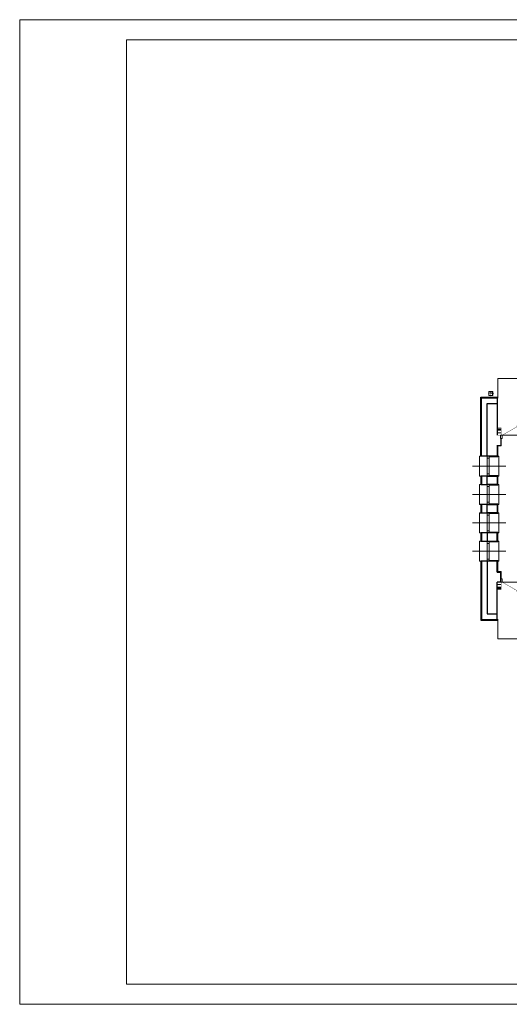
# Model space of a CAD drawing. Header units: millimetres. Extents: x -9038497 to 54128, y -10570064 to 59476.
# Tile 55 of 135: x 37974 to 39439, y 20025 to 22973. Entities that reach past the tile are written whole.
import ezdxf

# ---------------------------------------------------------------- set-up
doc = ezdxf.new("R2010")
doc.units = ezdxf.units.MM
doc.header["$LTSCALE"] = 0.8
doc.linetypes.add('DASHDOT', pattern=[1, 0.5, -0.25, 0, -0.25])
doc.linetypes.add('l217_500', pattern=[2, 1.5, -0.5])
for name, color, linetype, lineweight in [('0 proj_widok widok widok', 7, 'Continuous', 0), ('gr_klasy', 7, 'l217_500', 13), ('ocieplenie', 214, 'Continuous', 13), ('SCIANY', 1, 'Continuous', 30), ('tynk', 252, 'Continuous', 5)]:
    doc.layers.add(name, color=color, linetype=linetype, lineweight=lineweight)
doc.layers.add('HATCH', color=4, linetype='Continuous', lineweight=9, plot=False)
doc.layers.add('STOLARKA', color=4, linetype='Continuous')
doc.linetypes.add('BATTING', pattern='A,0.00254,-2.54,[134,ltypeshp.shx,S=2.54,R=0,X=-2.54,Y=0],-5.08,[134,ltypeshp.shx,S=2.54,R=180,X=2.54,Y=0],-2.54', length=10.16254)

# ---------------------------------------------------------------- blocks, each defined once
blk = doc.blocks.new('G$C7A6A329E')
at = {"layer": 'HATCH', "color": 0, "lineweight": 0, "ltscale": 40}
blk.add_arc((144.5, 50), 90, 148.7267, 180, dxfattribs=at)
at = {"layer": 'STOLARKA', "color": 252, "linetype": 'Continuous', "lineweight": 0}
for p, q in [((54.4, 100), (54.4, 0)), ((144, 50), (5, 50))]:
    blk.add_line(p, q, dxfattribs=at)
at = {"layer": 'STOLARKA', "color": 252, "linetype": 'Continuous', "lineweight": 0, "const_width": 1}
for points in [[(144, 50), (64.3, 96)], [(5, 50), (52.7, 77.5)]]:
    blk.add_lwpolyline(points, dxfattribs=at)
at = {"layer": 'STOLARKA', "color": 252, "linetype": 'Continuous', "lineweight": 0}
for points in [[(5, 40), (5, 50), (0, 50), (0, 40)], [(144, 40), (144, 50), (149, 50), (149, 40)]]:
    blk.add_lwpolyline(points, close=True, dxfattribs=at)
blk.add_arc((-35.6, 50), 90, 0, 18.4099, dxfattribs=at)
blk = doc.blocks.new('G$C5CBE0247')
at = {"layer": 'STOLARKA', "color": 5, "lineweight": 0}
for points in [[(0, 55), (0, 58), (60, 58), (60, 55)], [(0, 3), (0, 0), (60, 0), (60, 3)]]:
    blk.add_lwpolyline(points, dxfattribs=at)
for points in [[(0.5, 23), (6.5, 23), (6.5, 29), (0.5, 29)], [(53.5, 23), (6.5, 23), (6.5, 29), (53.5, 29)], [(59.5, 23), (53.5, 23), (53.5, 29), (59.5, 29)]]:
    blk.add_lwpolyline(points, close=True, dxfattribs=at)
blk = doc.blocks.new('G$C21C1C319')
at = {"layer": 'STOLARKA', "color": 5, "lineweight": 0}
blk.add_line((30, 0), (30, 100), dxfattribs=at)
for points in [[(0.5, 44), (6.5, 44), (6.5, 50), (0.5, 50)], [(53.5, 44), (6.5, 44), (6.5, 50), (53.5, 50)], [(59.5, 44), (53.5, 44), (53.5, 50), (59.5, 50)]]:
    blk.add_lwpolyline(points, close=True, dxfattribs=at)
blk.add_lwpolyline([(0, 24), (0, 21), (60, 21), (60, 24)], dxfattribs=at)
at = {"lineweight": 0, "ltscale": 40}
blk.add_blockref('G$C5CBE0247', (0, 21), dxfattribs=at)

msp = doc.modelspace()

# ---------------------------------------------------------------- linework, layer by layer
at = {"linetype": 'DASHDOT', "lineweight": 0, "ltscale": 0.1}
for p, q in [((39375.29, 21853.92), (39392.09, 21853.92)), ((39383.25, 21860.99), (39383.25, 21846.23))]:
    msp.add_line(p, q, dxfattribs=at)
at = {"lineweight": 0, "ltscale": 40}
for points in [[(39404.54, 21840.13), (39404.54, 21899.08), (39562.56, 21899.08)], [(39404.54, 21178.03), (39404.54, 21119.08), (39562.56, 21119.08)]]:
    msp.add_lwpolyline(points, dxfattribs=at)
msp.add_lwpolyline([(39389.25, 21847.92), (39389.25, 21859.92), (39377.25, 21859.92), (39377.25, 21847.92)], close=True, dxfattribs=at)
at = {"linetype": 'DASHDOT', "lineweight": 0, "ltscale": 0.1}
msp.add_lwpolyline([(39388.45, 21848.72), (39388.45, 21859.12), (39378.05, 21859.12), (39378.05, 21848.72)], close=True, dxfattribs=at)
at = {"layer": '0 proj_widok widok widok', "lineweight": 0}
for points in [[(37974.04, 20025.1), (42174.04, 20025.1), (42174.04, 22973.1), (37974.04, 22973.1)], [(37974.04, 20025.1), (42174.04, 20025.1), (42174.04, 22973.1), (37974.04, 22973.1)], [(38294.04, 22913.1), (42114.04, 22913.1), (42114.04, 20085.1), (38294.04, 20085.1)]]:
    msp.add_lwpolyline(points, close=True, dxfattribs=at)
at = {"layer": 'gr_klasy', "linetype": 'BATTING', "lineweight": 0, "ltscale": 0.75}
msp.add_lwpolyline([(39414.54, 21736.41), (39402.54, 21736.41)], dxfattribs=at)
at = {"layer": 'HATCH', "linetype": 'BATTING', "lineweight": 0, "ltscale": 0.75}
msp.add_lwpolyline([(39414.54, 21281.75), (39402.54, 21281.75)], dxfattribs=at)
at = {"layer": 'ocieplenie', "lineweight": -3, "ltscale": 40}
for p, q in [((39402.54, 21748.08), (39414.54, 21748.08)), ((39402.54, 21746.08), (39414.54, 21746.08)), ((39402.54, 21272.08), (39414.54, 21272.08)), ((39402.54, 21270.08), (39414.54, 21270.08))]:
    msp.add_line(p, q, dxfattribs=at)
at = {"layer": 'ocieplenie', "lineweight": 0, "ltscale": 40}
for p, q in [((39402.54, 21744.08), (39414.54, 21744.08)), ((39402.54, 21274.08), (39414.54, 21274.08))]:
    msp.add_line(p, q, dxfattribs=at)
at = {"layer": 'ocieplenie', "lineweight": 0, "const_width": 0.2}
for points in [[(39372.54, 21664.58), (39350.54, 21664.58), (39350.54, 21846.08), (39404.54, 21846.08), (39404.54, 21751.08), (39414.54, 21751.08), (39414.54, 21729.08)], [(39372.54, 21353.58), (39350.54, 21353.58), (39350.54, 21172.08), (39404.54, 21172.08), (39404.54, 21267.08), (39414.54, 21267.08), (39414.54, 21289.08)]]:
    msp.add_lwpolyline(points, dxfattribs=at)
at = {"layer": 'ocieplenie', "lineweight": -3, "ltscale": 40}
for points in [[(39372.54, 21666.58), (39353.54, 21666.58), (39353.54, 21843.08), (39402.54, 21843.08), (39402.54, 21824.08)], [(39372.54, 21666.58), (39355.54, 21666.58), (39355.54, 21841.08), (39402.54, 21841.08), (39402.54, 21824.08)], [(39372.54, 21606.58), (39353.54, 21606.58), (39353.54, 21581.58), (39372.54, 21581.58)], [(39372.54, 21606.58), (39355.54, 21606.58), (39355.54, 21581.58), (39372.8, 21581.58)], [(39372.54, 21521.58), (39353.54, 21521.58), (39353.54, 21496.58), (39372.54, 21496.58)], [(39372.54, 21521.58), (39355.54, 21521.58), (39355.54, 21496.58), (39372.8, 21496.58)], [(39372.54, 21436.58), (39353.54, 21436.58), (39353.54, 21411.58), (39372.54, 21411.58)], [(39372.54, 21436.58), (39355.54, 21436.58), (39355.54, 21411.58), (39372.8, 21411.58)], [(39372.54, 21351.58), (39353.54, 21351.58), (39353.54, 21175.08), (39402.54, 21175.08), (39402.54, 21194.08)], [(39372.54, 21351.58), (39355.54, 21351.58), (39355.54, 21177.08), (39402.54, 21177.08), (39402.54, 21194.08)]]:
    msp.add_lwpolyline(points, dxfattribs=at)
at = {"layer": 'ocieplenie', "lineweight": 0}
for points in [[(39372.54, 21666.58, 0.2, 0.2, 0), (39357.54, 21666.58, 0.2, 0.2, 0), (39357.54, 21839.08, 0.2, 0.2, 0), (39402.54, 21839.08, 0.2, 0.2, 0), (39402.54, 21824.08, 0, 0, 0)], [(39372.54, 21351.58, 0.2, 0.2, 0), (39357.54, 21351.58, 0.2, 0.2, 0), (39357.54, 21179.08, 0.2, 0.2, 0), (39402.54, 21179.08, 0.2, 0.2, 0), (39402.54, 21194.08, 0, 0, 0)]]:
    msp.add_lwpolyline(points, format="xyseb", dxfattribs=at)
at = {"layer": 'ocieplenie', "lineweight": 0, "ltscale": 40}
for points, const_width in [([(39402.54, 21744.08), (39414.54, 21744.08)], 0.3), ([(39372.54, 21608.58), (39350.54, 21608.58), (39350.54, 21579.58), (39372.54, 21579.58)], 0.1), ([(39372.54, 21523.58), (39350.54, 21523.58), (39350.54, 21494.58), (39372.54, 21494.53)], 0.1), ([(39372.54, 21438.58), (39350.54, 21438.58), (39350.54, 21409.58), (39372.54, 21409.58)], 0.1), ([(39402.54, 21274.08), (39414.54, 21274.08)], 0.3)]:
    msp.add_lwpolyline(points, dxfattribs=dict(at, const_width=const_width))
for points in [[(39372.54, 21606.58, 0.2, 0.2, 0), (39357.54, 21606.58, 0.2, 0.2, 0), (39357.54, 21581.58, 0.2, 0.2, 0), (39372.54, 21581.58, 0.2, 0.2, 0)], [(39372.54, 21521.58, 0.2, 0.2, 0), (39357.54, 21521.58, 0.2, 0.2, 0), (39357.54, 21496.58, 0.2, 0.2, 0), (39372.54, 21496.58, 0.2, 0.2, 0)], [(39372.54, 21436.58, 0.2, 0.2, 0), (39357.54, 21436.58, 0.2, 0.2, 0), (39357.54, 21411.58, 0.2, 0.2, 0), (39372.54, 21411.58, 0.2, 0.2, 0)]]:
    msp.add_lwpolyline(points, format="xyseb", dxfattribs=at)
at = {"layer": 'SCIANY', "ltscale": 40}
for p, q in [((39372.54, 21666.58), (39372.54, 21824.08)), ((39372.54, 21824.08), (39402.54, 21824.08)), ((39402.54, 21824.08), (39402.54, 21729.08)), ((39402.54, 21699.08), (39402.54, 21666.58)), ((39402.54, 21666.58), (39372.54, 21666.58)), ((39372.54, 21581.58), (39372.54, 21606.58)), ((39372.54, 21606.58), (39402.54, 21606.58)), ((39402.54, 21581.58), (39372.54, 21581.58)), ((39402.54, 21606.58), (39402.54, 21581.58)), ((39372.54, 21496.58), (39372.54, 21521.58)), ((39372.54, 21521.58), (39402.54, 21521.58)), ((39402.54, 21521.58), (39402.54, 21496.58)), ((39402.54, 21496.58), (39372.54, 21496.58)), ((39372.54, 21436.58), (39372.54, 21411.58)), ((39402.54, 21436.58), (39372.54, 21436.58)), ((39402.54, 21411.58), (39402.54, 21436.58)), ((39372.54, 21411.58), (39402.54, 21411.58)), ((39402.54, 21351.58), (39372.54, 21351.58)), ((39372.54, 21351.58), (39372.54, 21194.08)), ((39402.54, 21319.08), (39402.54, 21351.58)), ((39402.54, 21319.08), (39412.54, 21319.08)), ((39412.54, 21319.08), (39412.54, 21289.08)), ((39412.54, 21289.08), (39402.54, 21289.08)), ((39402.54, 21194.08), (39402.54, 21289.08)), ((39372.54, 21194.08), (39402.54, 21194.08))]:
    msp.add_line(p, q, dxfattribs=at)
at = {"layer": 'SCIANY', "ltscale": 40, "const_width": 0.3}
msp.add_lwpolyline([(39402.54, 21699.08), (39412.54, 21699.08), (39412.54, 21729.08), (39402.54, 21729.08)], dxfattribs=at)
msp.add_lwpolyline([(39372.54, 21581.58), (39372.54, 21606.58), (39402.54, 21606.58), (39402.54, 21581.58)], close=True, dxfattribs=at)
at = {"layer": 'tynk', "lineweight": 0, "ltscale": 40}
for points in [[(39414.54, 21719.08), (39414.54, 21697.08), (39404.54, 21697.08), (39404.54, 21664.58), (39378.54, 21664.58)], [(39378.54, 21608.58), (39404.54, 21608.58), (39404.54, 21579.58), (39378.54, 21579.58)], [(39378.54, 21523.58), (39404.54, 21523.58), (39404.54, 21494.58), (39378.54, 21494.58)], [(39378.54, 21438.58), (39404.54, 21438.58), (39404.54, 21409.58), (39378.54, 21409.58)], [(39378.54, 21353.58), (39404.54, 21353.58), (39404.54, 21321.08), (39414.54, 21321.08), (39414.54, 21299.08)]]:
    msp.add_lwpolyline(points, dxfattribs=at)

# ---------------------------------------------------------------- block references
at = {"lineweight": 0, "ltscale": 40}
msp.add_blockref('G$C7A6A329E', (39413.04, 21679.08), dxfattribs=at)
at = {"lineweight": 0, "ltscale": 40, "xscale": -1}
for name, p, rotation in [('G$C21C1C319', (39328.54, 21606.58), 270.0000000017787), ('G$C21C1C319', (39328.54, 21521.58), 270.0000000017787), ('G$C7A6A329E', (39413.04, 21339.08), 180)]:
    msp.add_blockref(name, p, dxfattribs=dict(at, rotation=rotation))
at = {"lineweight": 0, "ltscale": 40, "rotation": 269.9999999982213}
for p in [(39328.54, 21496.58), (39328.54, 21411.58)]:
    msp.add_blockref('G$C21C1C319', p, dxfattribs=at)

doc.saveas('drawing.dxf')
